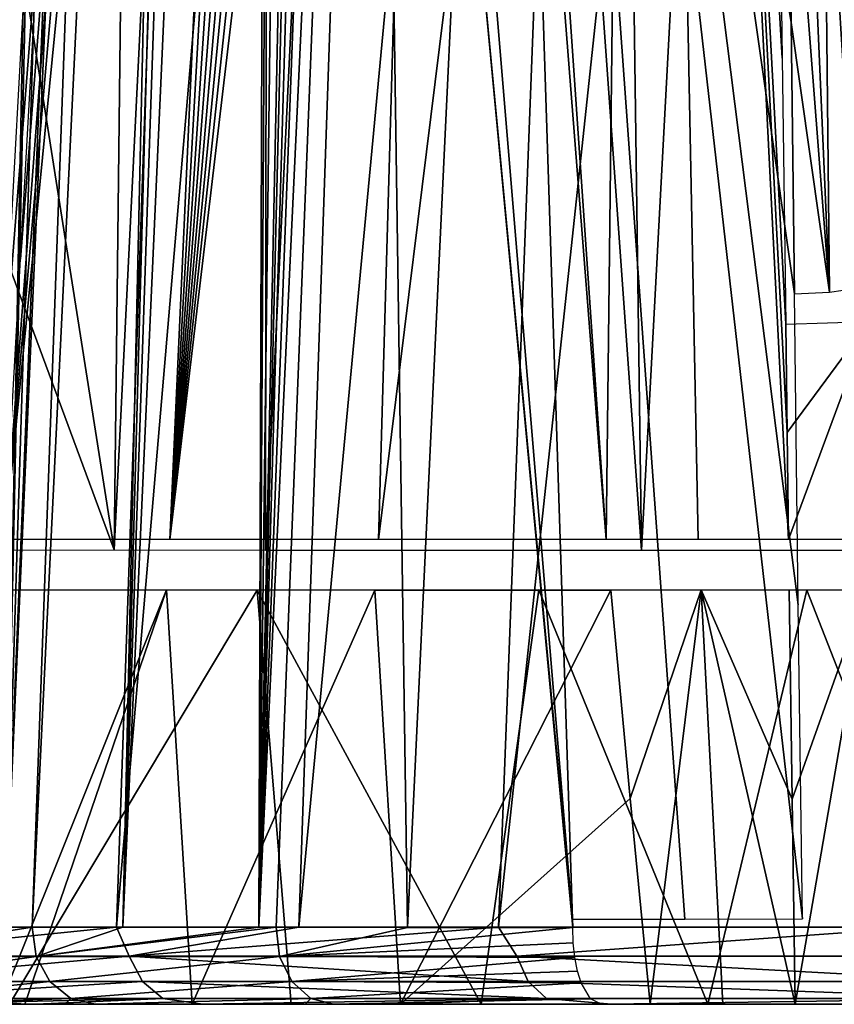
# Model space of a CAD drawing. Header units: millimetres. Extents: x -148 to 148, y -43 to 91.
# Tile 2 of 149: x -143 to -131, y -36 to -22. Entities that reach past the tile are written whole.
import ezdxf

# ---------------------------------------------------------------- set-up
doc = ezdxf.new("R2010")
doc.units = ezdxf.units.MM
doc.header["$LTSCALE"] = 65.185185
for name, color, linetype in [('183', 7, 'CONTINUOUS'), ('185', 7, 'CONTINUOUS'), ('188', 7, 'CONTINUOUS'), ('211', 7, 'CONTINUOUS'), ('212', 7, 'CONTINUOUS'), ('285', 7, 'CONTINUOUS'), ('302', 7, 'CONTINUOUS'), ('314', 7, 'CONTINUOUS'), ('317', 7, 'CONTINUOUS')]:
    doc.layers.add(name, color=color, linetype=linetype)

msp = doc.modelspace()

# ---------------------------------------------------------------- linework, layer by layer
at = {"layer": '183', "color": 7, "linetype": 'Continuous'}
for points in [[(-142.719, -35.5, -17.724), (-144.269, -35.5, -17.724), (-142.354, -35.5, -22.245), (-142.719, -35.5, -17.724)], [(-144.084, -35.5, 17.724), (-142.508, -35.5, 17.724), (-141.96, -35.5, 22.183), (-144.084, -35.5, 17.724)], [(-140.078, -35.5, -26.621), (-142.719, -35.5, -17.724), (-142.354, -35.5, -22.245), (-140.078, -35.5, -26.621)], [(-138.872, -35.5, -25.802), (-142.719, -35.5, -17.724), (-140.078, -35.5, -26.621), (-138.872, -35.5, -25.802)], [(-142.508, -35.5, 17.724), (-140.226, -35.5, 22.297), (-141.96, -35.5, 22.183), (-142.508, -35.5, 17.724)], [(-141.96, -35.5, 22.183), (-140.226, -35.5, 22.297), (-141.551, -35.5, 22.915), (-141.96, -35.5, 22.183)], [(-141.551, -35.5, 22.915), (-140.226, -35.5, 22.297), (-138.681, -35.5, 27.249), (-141.551, -35.5, 22.915)], [(-140.226, -35.5, 22.297), (-137.383, -35.5, 26.55), (-138.681, -35.5, 27.249), (-140.226, -35.5, 22.297)], [(-137.396, -35.5, -30.89), (-138.872, -35.5, -25.802), (-140.078, -35.5, -26.621), (-137.396, -35.5, -30.89)], [(-136.279, -35.5, -29.972), (-138.872, -35.5, -25.802), (-137.396, -35.5, -30.89), (-136.279, -35.5, -29.972)], [(-138.681, -35.5, 27.249), (-137.383, -35.5, 26.55), (-138.295, -35.5, 27.747), (-138.681, -35.5, 27.249)], [(-137.383, -35.5, 26.55), (-134.642, -35.5, 31.726), (-138.295, -35.5, 27.747), (-137.383, -35.5, 26.55)], [(-134.507, -35.5, -34.879), (-136.279, -35.5, -29.972), (-137.396, -35.5, -30.89), (-134.507, -35.5, -34.879)], [(-133.974, -35.5, 30.36), (-134.642, -35.5, 31.726), (-137.383, -35.5, 26.55), (-133.974, -35.5, 30.36)], [(-133.188, -35.5, -34.201), (-136.279, -35.5, -29.972), (-134.507, -35.5, -34.879), (-133.188, -35.5, -34.201)], [(-133.32, -35.5, 31.699), (-134.642, -35.5, 31.726), (-133.974, -35.5, 30.36), (-133.32, -35.5, 31.699)], [(-128.356, -35.5, -41.88), (-133.188, -35.5, -34.201), (-134.507, -35.5, -34.879), (-128.356, -35.5, -41.88)], [(-132.982, -35.5, 30.334), (-133.32, -35.5, 31.699), (-133.974, -35.5, 30.36), (-132.982, -35.5, 30.334)], [(-131.939, -35.5, 31.649), (-133.32, -35.5, 31.699), (-131.992, -35.5, 30.296), (-131.939, -35.5, 31.649)], [(-131.992, -35.5, 30.296), (-133.32, -35.5, 31.699), (-132.982, -35.5, 30.334), (-131.992, -35.5, 30.296)], [(-129.625, -35.5, -38.415), (-133.188, -35.5, -34.201), (-128.356, -35.5, -41.88), (-129.625, -35.5, -38.415)], [(-130.886, -35.5, 30.428), (-131.939, -35.5, 31.649), (-131.992, -35.5, 30.296), (-130.886, -35.5, 30.428)], [(-131.319, -35.5, 31.72), (-131.939, -35.5, 31.649), (-130.886, -35.5, 30.428), (-131.319, -35.5, 31.72)]]:
    msp.add_3dface(points, dxfattribs=at)
at = {"layer": '185', "color": 7, "linetype": 'Continuous'}
for points in [[(-136.042, -34.448, -34.511), (-130.75, 14.974, -36.93), (-130.271, -34.448, -41.324), (-136.042, -34.448, -34.511)], [(-134.158, 14.555, -32.743), (-130.75, 14.974, -36.93), (-136.042, -34.448, -34.511), (-134.158, 14.555, -32.743)], [(-138.77, -34.448, -30.649), (-134.158, 14.555, -32.743), (-136.042, -34.448, -34.511), (-138.77, -34.448, -30.649)], [(-137.091, 14.239, -28.547), (-134.158, 14.555, -32.743), (-138.77, -34.448, -30.649), (-137.091, 14.239, -28.547)], [(-142.778, -34.448, 22.77), (-141.821, 14.409, 19.033), (-145.009, -34.448, 18.102), (-142.778, -34.448, 22.77)], [(-141.821, 14.409, 19.033), (-142.987, 14.122, 16.305), (-145.009, -34.448, 18.102), (-141.821, 14.409, 19.033)], [(-141.718, 14.432, 19.249), (-141.821, 14.409, 19.033), (-142.778, -34.448, 22.77), (-141.718, 14.432, 19.249)], [(-141.239, 14.356, 20.244), (-141.718, 14.432, 19.249), (-142.778, -34.448, 22.77), (-141.239, 14.356, 20.244)], [(-140.787, 14.015, 21.157), (-141.239, 14.356, 20.244), (-142.778, -34.448, 22.77), (-140.787, 14.015, 21.157)], [(-139.575, 14.013, -24.351), (-137.091, 14.239, -28.547), (-141.258, -34.448, -26.563), (-139.575, 14.013, -24.351)], [(-141.258, -34.448, -26.563), (-137.091, 14.239, -28.547), (-138.77, -34.448, -30.649), (-141.258, -34.448, -26.563)], [(-141.615, 13.869, -20.188), (-139.575, 14.013, -24.351), (-143.403, -34.448, -22.378), (-141.615, 13.869, -20.188)], [(-143.403, -34.448, -22.378), (-139.575, 14.013, -24.351), (-141.258, -34.448, -26.563), (-143.403, -34.448, -22.378)], [(-140.654, 13.864, 21.419), (-140.787, 14.015, 21.157), (-142.778, -34.448, 22.77), (-140.654, 13.864, 21.419)], [(-143.241, 13.79, -16.061), (-141.615, 13.869, -20.188), (-145.205, -34.448, -18.072), (-143.241, 13.79, -16.061)], [(-145.205, -34.448, -18.072), (-141.615, 13.869, -20.188), (-143.403, -34.448, -22.378), (-145.205, -34.448, -18.072)], [(-142.41, -34.448, 23.424), (-140.654, 13.864, 21.419), (-142.778, -34.448, 22.77), (-142.41, -34.448, 23.424)], [(-140.1, 12.955, 22.504), (-140.654, 13.864, 21.419), (-142.41, -34.448, 23.424), (-140.1, 12.955, 22.504)], [(-141.17, -34.448, 25.449), (-140.1, 12.955, 22.504), (-142.41, -34.448, 23.424), (-141.17, -34.448, 25.449)], [(-139.882, 12.461, 22.926), (-140.1, 12.955, 22.504), (-141.17, -34.448, 25.449), (-139.882, 12.461, 22.926)], [(-139.6, 11.689, 23.467), (-139.882, 12.461, 22.926), (-141.17, -34.448, 25.449), (-139.6, 11.689, 23.467)], [(-139.163, 10.122, 24.311), (-139.6, 11.689, 23.467), (-141.17, -34.448, 25.449), (-139.163, 10.122, 24.311)], [(-139.316, -34.449, 28.063), (-139.163, 10.122, 24.311), (-141.17, -34.448, 25.449), (-139.316, -34.449, 28.063)], [(-139.056, 9.657, 24.518), (-139.163, 10.122, 24.311), (-139.316, -34.449, 28.063), (-139.056, 9.657, 24.518)], [(-138.784, 8.273, 25.054), (-139.056, 9.657, 24.518), (-139.316, -34.449, 28.063), (-138.784, 8.273, 25.054)], [(-138.462, 6.178, 25.708), (-138.784, 8.273, 25.054), (-139.316, -34.449, 28.063), (-138.462, 6.178, 25.708)], [(-138.347, 5.265, 25.95), (-138.462, 6.178, 25.708), (-139.316, -34.449, 28.063), (-138.347, 5.265, 25.95)], [(-138.193, 3.862, 26.286), (-138.347, 5.265, 25.95), (-139.316, -34.449, 28.063), (-138.193, 3.862, 26.286)], [(-137.964, 1.299, 26.814), (-138.193, 3.862, 26.286), (-139.316, -34.449, 28.063), (-137.964, 1.299, 26.814)], [(-137.766, -1.527, 27.311), (-137.964, 1.299, 26.814), (-139.316, -34.449, 28.063), (-137.766, -1.527, 27.311)], [(-139.08, -34.449, 28.364), (-137.766, -1.527, 27.311), (-139.316, -34.449, 28.063), (-139.08, -34.449, 28.364)], [(-137.284, -34.45, 30.48), (-137.766, -1.527, 27.311), (-139.08, -34.449, 28.364), (-137.284, -34.45, 30.48)], [(-136.528, -18.542, 30.115), (-137.766, -1.527, 27.311), (-137.284, -34.45, 30.48), (-136.528, -18.542, 30.115)], [(-135.027, -34.452, 32.729), (-136.528, -18.542, 30.115), (-137.284, -34.45, 30.48), (-135.027, -34.452, 32.729)], [(-135.032, -34.337, 32.716), (-136.528, -18.542, 30.115), (-135.027, -34.452, 32.729), (-135.032, -34.337, 32.716)], [(-135.028, -34.393, 32.724), (-135.032, -34.337, 32.716), (-135.027, -34.452, 32.729), (-135.028, -34.393, 32.724)]]:
    msp.add_3dface(points, dxfattribs=at)
at = {"layer": '188', "color": 7, "linetype": 'Continuous'}
for points in [[(-137.766, -1.527, 27.311), (-135.032, -34.337, 32.716), (-136.284, 4.223, 26.336), (-137.766, -1.527, 27.311)], [(-132.004, -25.801, 31.204), (-136.284, 4.223, 26.336), (-131.953, -30.046, 31.916), (-132.004, -25.801, 31.204)], [(-132.047, -22.1, 30.582), (-136.284, 4.223, 26.336), (-132.004, -25.801, 31.204), (-132.047, -22.1, 30.582)], [(-132.092, -18.434, 29.967), (-136.284, 4.223, 26.336), (-132.047, -22.1, 30.582), (-132.092, -18.434, 29.967)], [(-136.284, 4.223, 26.336), (-131.896, -34.334, 32.634), (-131.953, -30.046, 31.916), (-136.284, 4.223, 26.336)], [(-133.502, -34.336, 32.691), (-131.896, -34.334, 32.634), (-136.284, 4.223, 26.336), (-133.502, -34.336, 32.691)], [(-135.032, -34.337, 32.716), (-133.502, -34.336, 32.691), (-136.284, 4.223, 26.336), (-135.032, -34.337, 32.716)], [(-137.766, -1.527, 27.311), (-136.528, -18.542, 30.115), (-135.032, -34.337, 32.716), (-137.766, -1.527, 27.311)]]:
    msp.add_3dface(points, dxfattribs=at)
at = {"layer": '211', "color": 7, "linetype": 'Continuous'}
for points in [[(-128.42, 14.442, -35.838), (-131.776, 14.012, -31.789), (-128.058, -29.3, -39.632), (-128.42, 14.442, -35.838)], [(-131.776, 14.012, -31.789), (-134.678, 13.677, -27.721), (-134.092, -29.3, -32.488), (-131.776, 14.012, -31.789)], [(-128.058, -29.3, -39.632), (-131.776, 14.012, -31.789), (-134.092, -29.3, -32.488), (-128.058, -29.3, -39.632)], [(-142.784, -29.154, 16.16), (-139.514, 13.814, 18.118), (-139.051, 13.755, 19.08), (-142.784, -29.154, 16.16)], [(-142.784, -29.154, 16.16), (-142.57, -25.329, 16.16), (-139.514, 13.814, 18.118), (-142.784, -29.154, 16.16)], [(-138.597, 13.298, 20.009), (-142.784, -29.154, 16.16), (-139.051, 13.755, 19.08), (-138.597, 13.298, 20.009)], [(-142.356, -21.513, 16.16), (-139.514, 13.814, 18.118), (-142.57, -25.329, 16.16), (-142.356, -21.513, 16.16)], [(-134.678, 13.677, -27.721), (-137.143, 13.431, -23.648), (-134.092, -29.3, -32.488), (-134.678, 13.677, -27.721)], [(-134.092, -29.3, -32.488), (-137.143, 13.431, -23.648), (-139.224, -29.301, -24.509), (-134.092, -29.3, -32.488)], [(-137.143, 13.431, -23.648), (-139.173, 13.273, -19.596), (-139.224, -29.301, -24.509), (-137.143, 13.431, -23.648)], [(-140.53, -29.154, 21.076), (-142.784, -29.154, 16.16), (-138.597, 13.298, 20.009), (-140.53, -29.154, 21.076)], [(-141.288, -29.299, -20.33), (-140.793, 13.183, -15.575), (-142.512, -21.513, -16.167), (-141.288, -29.299, -20.33)], [(-139.224, -29.301, -24.509), (-139.173, 13.273, -19.596), (-141.288, -29.299, -20.33), (-139.224, -29.301, -24.509)], [(-139.173, 13.273, -19.596), (-140.793, 13.183, -15.575), (-141.288, -29.299, -20.33), (-139.173, 13.273, -19.596)], [(-138.186, 12.487, 20.847), (-140.53, -29.154, 21.076), (-138.597, 13.298, 20.009), (-138.186, 12.487, 20.847)], [(-137.83, 11.394, 21.576), (-140.53, -29.154, 21.076), (-138.186, 12.487, 20.847), (-137.83, 11.394, 21.576)], [(-137.529, 10.071, 22.206), (-140.53, -29.154, 21.076), (-137.83, 11.394, 21.576), (-137.529, 10.071, 22.206)], [(-137.276, 8.529, 22.76), (-140.53, -29.154, 21.076), (-137.529, 10.071, 22.206), (-137.276, 8.529, 22.76)], [(-137.069, 6.791, 23.244), (-140.53, -29.154, 21.076), (-137.276, 8.529, 22.76), (-137.069, 6.791, 23.244)], [(-136.901, 4.845, 23.676), (-140.53, -29.154, 21.076), (-137.069, 6.791, 23.244), (-136.901, 4.845, 23.676)], [(-136.767, 2.665, 24.071), (-140.53, -29.154, 21.076), (-136.901, 4.845, 23.676), (-136.767, 2.665, 24.071)], [(-137.68, -29.154, 25.611), (-140.53, -29.154, 21.076), (-136.767, 2.665, 24.071), (-137.68, -29.154, 25.611)], [(-135.78, -13.792, 26.787), (-137.68, -29.154, 25.611), (-136.767, 2.665, 24.071), (-135.78, -13.792, 26.787)], [(-134.573, -29.154, 29.317), (-137.68, -29.154, 25.611), (-135.78, -13.792, 26.787), (-134.573, -29.154, 29.317)], [(-142.728, -25.41, -16.167), (-141.288, -29.299, -20.33), (-142.512, -21.513, -16.167), (-142.728, -25.41, -16.167)], [(-142.944, -29.3, -16.167), (-141.288, -29.299, -20.33), (-142.728, -25.41, -16.167), (-142.944, -29.3, -16.167)], [(-142.975, -29.846, -16.167), (-142.719, -35.5, -17.724), (-139.337, -29.846, -24.36), (-142.975, -29.846, -16.167)], [(-140.575, -29.845, 21.068), (-142.508, -35.5, 17.724), (-142.834, -35.469, 16.933), (-140.575, -29.845, 21.068)], [(-142.822, -29.846, 16.161), (-140.575, -29.845, 21.068), (-142.834, -35.469, 16.933), (-142.822, -29.846, 16.161)], [(-142.719, -35.5, -17.724), (-138.872, -35.5, -25.802), (-139.337, -29.846, -24.36), (-142.719, -35.5, -17.724)], [(-140.226, -35.5, 22.297), (-142.508, -35.5, 17.724), (-140.575, -29.845, 21.068), (-140.226, -35.5, 22.297)], [(-137.73, -29.847, 25.603), (-140.226, -35.5, 22.297), (-140.575, -29.845, 21.068), (-137.73, -29.847, 25.603)], [(-137.383, -35.5, 26.55), (-140.226, -35.5, 22.297), (-137.73, -29.847, 25.603), (-137.383, -35.5, 26.55)], [(-139.337, -29.846, -24.36), (-136.279, -35.5, -29.972), (-135.495, -29.844, -30.589), (-139.337, -29.846, -24.36)], [(-138.872, -35.5, -25.802), (-136.279, -35.5, -29.972), (-139.337, -29.846, -24.36), (-138.872, -35.5, -25.802)], [(-134.511, -29.846, 29.431), (-137.383, -35.5, 26.55), (-137.73, -29.847, 25.603), (-134.511, -29.846, 29.431)], [(-137.383, -35.5, 26.55), (-134.511, -29.846, 29.431), (-134.247, -32.692, 29.899), (-137.383, -35.5, 26.55)], [(-136.279, -35.5, -29.972), (-133.188, -35.5, -34.201), (-135.495, -29.844, -30.589), (-136.279, -35.5, -29.972)], [(-135.495, -29.844, -30.589), (-133.188, -35.5, -34.201), (-131.833, -29.847, -35.413), (-135.495, -29.844, -30.589)], [(-133.188, -35.5, -34.201), (-129.625, -35.5, -38.415), (-131.833, -29.847, -35.413), (-133.188, -35.5, -34.201)], [(-131.833, -29.847, -35.413), (-129.625, -35.5, -38.415), (-128.228, -29.847, -39.495), (-131.833, -29.847, -35.413)], [(-133.974, -35.5, 30.36), (-137.383, -35.5, 26.55), (-134.247, -32.692, 29.899), (-133.974, -35.5, 30.36)]]:
    msp.add_3dface(points, dxfattribs=at)
at = {"layer": '212', "color": 7, "linetype": 'Continuous'}
for points in [[(-134.573, -29.154, 29.317), (-136.767, 2.665, 24.071), (-134.111, 10.816, 22.6), (-134.573, -29.154, 29.317)], [(-133.316, -29.158, 29.284), (-134.573, -29.154, 29.317), (-134.111, 10.816, 22.6), (-133.316, -29.158, 29.284)], [(-132.221, -18.85, 27.504), (-132.171, -22.587, 28.132), (-134.111, 10.816, 22.6), (-132.221, -18.85, 27.504)], [(-132.171, -22.587, 28.132), (-132.123, -26.216, 28.741), (-134.111, 10.816, 22.6), (-132.171, -22.587, 28.132)], [(-132.123, -26.216, 28.741), (-132.104, -27.695, 28.989), (-134.111, 10.816, 22.6), (-132.123, -26.216, 28.741)], [(-132.104, -27.695, 28.989), (-132.084, -29.158, 29.234), (-134.111, 10.816, 22.6), (-132.104, -27.695, 28.989)], [(-132.084, -29.158, 29.234), (-133.316, -29.158, 29.284), (-134.111, 10.816, 22.6), (-132.084, -29.158, 29.234)], [(-134.573, -29.154, 29.317), (-135.78, -13.792, 26.787), (-136.767, 2.665, 24.071), (-134.573, -29.154, 29.317)], [(-134.247, -32.692, 29.899), (-134.511, -29.846, 29.431), (-133.275, -29.842, 29.397), (-134.247, -32.692, 29.899)], [(-133.974, -35.5, 30.36), (-134.247, -32.692, 29.899), (-133.275, -29.842, 29.397), (-133.974, -35.5, 30.36)], [(-132.982, -35.5, 30.334), (-133.974, -35.5, 30.36), (-133.275, -29.842, 29.397), (-132.982, -35.5, 30.334)], [(-131.992, -35.5, 30.296), (-133.275, -29.842, 29.397), (-132.034, -32.7, 29.828), (-131.992, -35.5, 30.296)], [(-131.992, -35.5, 30.296), (-132.982, -35.5, 30.334), (-133.275, -29.842, 29.397), (-131.992, -35.5, 30.296)], [(-133.275, -29.842, 29.397), (-132.075, -29.842, 29.349), (-132.034, -32.7, 29.828), (-133.275, -29.842, 29.397)]]:
    msp.add_3dface(points, dxfattribs=at)
at = {"layer": '285', "color": 7, "linetype": 'Continuous'}
for points in [[(-132.104, -27.695, 28.989), (-132.123, -26.216, 28.741), (-130.986, -26.182, 28.871), (-132.104, -27.695, 28.989)], [(-132.084, -29.158, 29.234), (-132.104, -27.695, 28.989), (-130.986, -26.182, 28.871), (-132.084, -29.158, 29.234)], [(-131.297, -29.158, 29.288), (-132.084, -29.158, 29.234), (-130.986, -26.182, 28.871), (-131.297, -29.158, 29.288)], [(-132.034, -32.7, 29.828), (-132.075, -29.842, 29.349), (-131.022, -29.842, 29.463), (-132.034, -32.7, 29.828)], [(-131.992, -35.5, 30.296), (-132.034, -32.7, 29.828), (-131.022, -29.842, 29.463), (-131.992, -35.5, 30.296)], [(-130.886, -35.5, 30.428), (-131.992, -35.5, 30.296), (-131.022, -29.842, 29.463), (-130.886, -35.5, 30.428)]]:
    msp.add_3dface(points, dxfattribs=at)
at = {"layer": '302', "color": 7, "linetype": 'Continuous'}
for points in [[(-131.15, -25.725, 31.605), (-131.394, -18.387, 30.197), (-131.604, -18.412, 30.063), (-131.15, -25.725, 31.605)], [(-131.842, -18.428, 29.984), (-132.092, -18.434, 29.967), (-131.525, -25.78, 31.298), (-131.842, -18.428, 29.984)], [(-132.092, -18.434, 29.967), (-132.047, -22.1, 30.582), (-131.525, -25.78, 31.298), (-132.092, -18.434, 29.967)], [(-131.604, -18.412, 30.063), (-131.842, -18.428, 29.984), (-131.525, -25.78, 31.298), (-131.604, -18.412, 30.063)], [(-131.15, -25.725, 31.605), (-131.604, -18.412, 30.063), (-131.525, -25.78, 31.298), (-131.15, -25.725, 31.605)], [(-132.047, -22.1, 30.582), (-132.004, -25.801, 31.204), (-131.525, -25.78, 31.298), (-132.047, -22.1, 30.582)]]:
    msp.add_3dface(points, dxfattribs=at)
at = {"layer": '314', "color": 7, "linetype": 'Continuous'}
for points in [[(-142.354, -34.846, 23.4), (-142.41, -34.448, 23.424), (-144.953, -34.846, 18.079), (-142.354, -34.846, 23.4)], [(-142.41, -34.448, 23.424), (-142.778, -34.448, 22.77), (-144.953, -34.846, 18.079), (-142.41, -34.448, 23.424)], [(-141.17, -34.448, 25.449), (-142.41, -34.448, 23.424), (-142.354, -34.846, 23.4), (-141.17, -34.448, 25.449)], [(-139.316, -34.449, 28.063), (-141.17, -34.448, 25.449), (-142.354, -34.846, 23.4), (-139.316, -34.449, 28.063)], [(-139.08, -34.449, 28.364), (-139.316, -34.449, 28.063), (-142.354, -34.846, 23.4), (-139.08, -34.449, 28.364)], [(-139.033, -34.847, 28.326), (-139.08, -34.449, 28.364), (-142.354, -34.846, 23.4), (-139.033, -34.847, 28.326)], [(-137.284, -34.45, 30.48), (-139.08, -34.449, 28.364), (-139.033, -34.847, 28.326), (-137.284, -34.45, 30.48)], [(-135.027, -34.452, 32.729), (-137.284, -34.45, 30.48), (-139.033, -34.847, 28.326), (-135.027, -34.452, 32.729)], [(-135.027, -34.452, 32.729), (-139.033, -34.847, 28.326), (-135.023, -34.662, 32.716), (-135.027, -34.452, 32.729)], [(-135.023, -34.662, 32.716), (-139.033, -34.847, 28.326), (-135.001, -34.863, 32.661), (-135.023, -34.662, 32.716)], [(-144.756, -35.188, 17.999), (-142.354, -34.846, 23.4), (-144.953, -34.846, 18.079), (-144.756, -35.188, 17.999)], [(-142.169, -35.189, 23.294), (-142.354, -34.846, 23.4), (-144.756, -35.188, 17.999), (-142.169, -35.189, 23.294)], [(-142.169, -35.189, 23.294), (-139.033, -34.847, 28.326), (-142.354, -34.846, 23.4), (-142.169, -35.189, 23.294)], [(-138.866, -35.189, 28.194), (-139.033, -34.847, 28.326), (-142.169, -35.189, 23.294), (-138.866, -35.189, 28.194)], [(-139.033, -34.847, 28.326), (-138.866, -35.189, 28.194), (-135.001, -34.863, 32.661), (-139.033, -34.847, 28.326)], [(-135.001, -34.863, 32.661), (-138.866, -35.189, 28.194), (-134.965, -35.047, 32.567), (-135.001, -34.863, 32.661)], [(-134.965, -35.047, 32.567), (-138.866, -35.189, 28.194), (-134.916, -35.205, 32.438), (-134.965, -35.047, 32.567)], [(-144.45, -35.419, 17.873), (-142.169, -35.189, 23.294), (-144.756, -35.188, 17.999), (-144.45, -35.419, 17.873)], [(-141.882, -35.419, 23.129), (-142.169, -35.189, 23.294), (-144.45, -35.419, 17.873), (-141.882, -35.419, 23.129)], [(-141.882, -35.419, 23.129), (-138.866, -35.189, 28.194), (-142.169, -35.189, 23.294), (-141.882, -35.419, 23.129)], [(-138.606, -35.419, 27.99), (-138.866, -35.189, 28.194), (-141.882, -35.419, 23.129), (-138.606, -35.419, 27.99)], [(-138.866, -35.189, 28.194), (-138.606, -35.419, 27.99), (-134.916, -35.205, 32.438), (-138.866, -35.189, 28.194)], [(-134.916, -35.205, 32.438), (-138.606, -35.419, 27.99), (-134.789, -35.425, 32.107), (-134.916, -35.205, 32.438)], [(-144.084, -35.5, 17.724), (-141.882, -35.419, 23.129), (-144.45, -35.419, 17.873), (-144.084, -35.5, 17.724)], [(-144.084, -35.5, 17.724), (-141.96, -35.5, 22.183), (-141.882, -35.419, 23.129), (-144.084, -35.5, 17.724)], [(-141.96, -35.5, 22.183), (-141.551, -35.5, 22.915), (-141.882, -35.419, 23.129), (-141.96, -35.5, 22.183)], [(-141.551, -35.5, 22.915), (-138.606, -35.419, 27.99), (-141.882, -35.419, 23.129), (-141.551, -35.5, 22.915)], [(-141.551, -35.5, 22.915), (-138.681, -35.5, 27.249), (-138.606, -35.419, 27.99), (-141.551, -35.5, 22.915)], [(-138.681, -35.5, 27.249), (-138.295, -35.5, 27.747), (-138.606, -35.419, 27.99), (-138.681, -35.5, 27.249)], [(-138.606, -35.419, 27.99), (-138.295, -35.5, 27.747), (-134.789, -35.425, 32.107), (-138.606, -35.419, 27.99)], [(-138.295, -35.5, 27.747), (-134.642, -35.5, 31.726), (-134.789, -35.425, 32.107), (-138.295, -35.5, 27.747)]]:
    msp.add_3dface(points, dxfattribs=at)
at = {"layer": '317', "color": 7, "linetype": 'Continuous'}
for points in [[(-143.403, -34.448, -22.378), (-141.258, -34.448, -26.563), (-145.148, -34.845, -18.051), (-143.403, -34.448, -22.378)], [(-145.148, -34.845, -18.051), (-141.258, -34.448, -26.563), (-141.086, -34.845, -26.746), (-145.148, -34.845, -18.051)], [(-141.258, -34.448, -26.563), (-138.77, -34.448, -30.649), (-141.086, -34.845, -26.746), (-141.258, -34.448, -26.563)], [(-141.086, -34.845, -26.746), (-136.042, -34.448, -34.511), (-135.795, -34.845, -34.737), (-141.086, -34.845, -26.746)], [(-138.77, -34.448, -30.649), (-136.042, -34.448, -34.511), (-141.086, -34.845, -26.746), (-138.77, -34.448, -30.649)], [(-136.042, -34.448, -34.511), (-130.271, -34.448, -41.324), (-135.795, -34.845, -34.737), (-136.042, -34.448, -34.511)], [(-135.795, -34.845, -34.737), (-130.271, -34.448, -41.324), (-129.551, -34.845, -41.991), (-135.795, -34.845, -34.737)], [(-145.148, -34.845, -18.051), (-141.086, -34.845, -26.746), (-144.948, -35.188, -17.977), (-145.148, -34.845, -18.051)], [(-144.948, -35.188, -17.977), (-141.086, -34.845, -26.746), (-140.905, -35.188, -26.634), (-144.948, -35.188, -17.977)], [(-141.086, -34.845, -26.746), (-135.795, -34.845, -34.737), (-135.637, -35.188, -34.593), (-141.086, -34.845, -26.746)], [(-141.086, -34.845, -26.746), (-135.637, -35.188, -34.593), (-140.905, -35.188, -26.634), (-141.086, -34.845, -26.746)], [(-135.795, -34.845, -34.737), (-129.417, -35.188, -41.823), (-135.637, -35.188, -34.593), (-135.795, -34.845, -34.737)], [(-135.795, -34.845, -34.737), (-129.551, -34.845, -41.991), (-129.417, -35.188, -41.823), (-135.795, -34.845, -34.737)], [(-144.638, -35.419, -17.861), (-144.948, -35.188, -17.977), (-140.905, -35.188, -26.634), (-144.638, -35.419, -17.861)], [(-140.624, -35.419, -26.459), (-144.638, -35.419, -17.861), (-140.905, -35.188, -26.634), (-140.624, -35.419, -26.459)], [(-135.39, -35.419, -34.371), (-140.624, -35.419, -26.459), (-140.905, -35.188, -26.634), (-135.39, -35.419, -34.371)], [(-135.637, -35.188, -34.593), (-135.39, -35.419, -34.371), (-140.905, -35.188, -26.634), (-135.637, -35.188, -34.593)], [(-129.208, -35.419, -41.564), (-135.39, -35.419, -34.371), (-135.637, -35.188, -34.593), (-129.208, -35.419, -41.564)], [(-129.417, -35.188, -41.823), (-129.208, -35.419, -41.564), (-135.637, -35.188, -34.593), (-129.417, -35.188, -41.823)], [(-140.624, -35.419, -26.459), (-144.269, -35.5, -17.724), (-144.638, -35.419, -17.861), (-140.624, -35.419, -26.459)], [(-142.354, -35.5, -22.245), (-144.269, -35.5, -17.724), (-140.624, -35.419, -26.459), (-142.354, -35.5, -22.245)], [(-140.078, -35.5, -26.621), (-142.354, -35.5, -22.245), (-140.624, -35.419, -26.459), (-140.078, -35.5, -26.621)], [(-135.39, -35.419, -34.371), (-140.078, -35.5, -26.621), (-140.624, -35.419, -26.459), (-135.39, -35.419, -34.371)], [(-137.396, -35.5, -30.89), (-140.078, -35.5, -26.621), (-135.39, -35.419, -34.371), (-137.396, -35.5, -30.89)], [(-134.507, -35.5, -34.879), (-137.396, -35.5, -30.89), (-135.39, -35.419, -34.371), (-134.507, -35.5, -34.879)], [(-129.208, -35.419, -41.564), (-134.507, -35.5, -34.879), (-135.39, -35.419, -34.371), (-129.208, -35.419, -41.564)], [(-128.356, -35.5, -41.88), (-134.507, -35.5, -34.879), (-129.208, -35.419, -41.564), (-128.356, -35.5, -41.88)]]:
    msp.add_3dface(points, dxfattribs=at)

doc.saveas('drawing.dxf')
